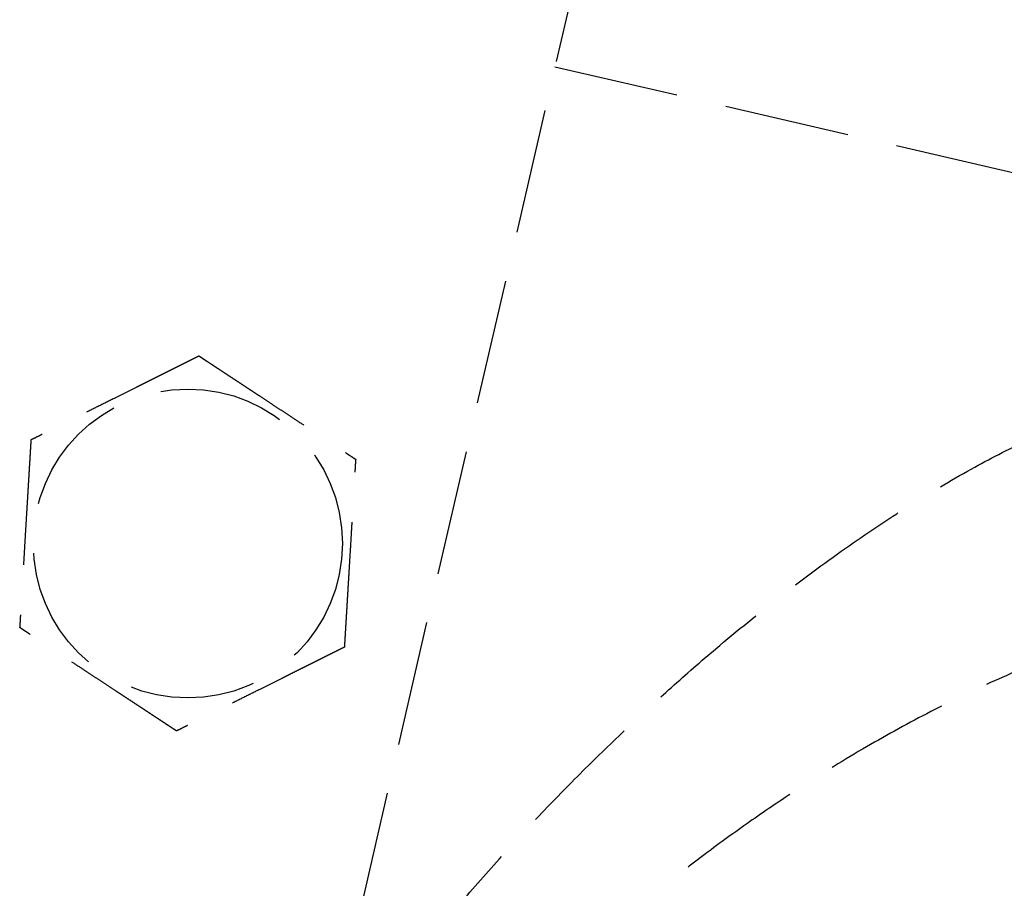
# Model space of a CAD drawing. Header units: millimetres. Extents: x 42975 to 708721, y 118172 to 172014.
# Tile 45 of 256: x 317423 to 317463, y 147733 to 147768. Entities that reach past the tile are written whole.
import ezdxf

# ---------------------------------------------------------------- set-up
doc = ezdxf.new("R2010")
doc.units = ezdxf.units.MM
doc.linetypes.add('ГТО-1 Пунктир', pattern=[7, 5, -2])
doc.layers.add('ГТО-2_Размеры_035', color=2, linetype='Continuous', lineweight=35)
doc.layers.add('ОГОС_Пунктир_025', color=151, linetype='ГТО-1 Пунктир', lineweight=25)

# ---------------------------------------------------------------- blocks, each defined once
blk = doc.blocks.new('ОГСО_Затвор_План')
at = {"layer": 'ОГОС_Пунктир_025'}
for p, q in [((-794.171, 24.424), (-794.171, -127.499)), ((-794.171, 24.424), (-794.171, -127.499)), ((-794.171, -50.791), (-745.796, -50.791))]:
    blk.add_line(p, q, dxfattribs=at)
blk.add_circle((-804.171, -72.647), 6.172, dxfattribs=at)
blk.add_circle((-804.171, -72.647), 6.172, dxfattribs=at)
for points, knots in [([(-794.171, -92.891), (-793.949, -92.298), (-793.505, -91.111), (-792.709, -89.107), (-791.712, -86.908), (-790.532, -84.559), (-789.316, -82.284), (-788.068, -80.09), (-786.773, -77.959), (-785.441, -75.897), (-784.082, -73.911), (-782.498, -71.727), (-780.674, -69.388), (-778.598, -66.953), (-776.509, -64.727), (-774.479, -62.783), (-772.521, -61.117), (-770.649, -59.718), (-768.802, -58.535), (-767.053, -57.62), (-765.413, -56.961), (-763.891, -56.527), (-762.413, -56.279), (-761.065, -56.264), (-759.872, -56.478), (-759.16, -56.671), (-758.805, -56.767)], [0, 0, 0, 0, 1.898616, 3.801613, 6.469484, 9.137686, 11.68676, 14.208002, 16.707782, 19.167525, 21.572008, 23.924071, 27.263007, 30.465971, 33.521179, 36.415817, 38.894024, 41.229827, 43.421795, 45.4677, 47.139931, 48.716447, 50.209036, 51.623466, 52.733201, 53.835967, 53.835967, 53.835967, 53.835967]), ([(-794.171, -92.891), (-793.949, -92.298), (-793.505, -91.111), (-792.709, -89.107), (-791.712, -86.908), (-790.532, -84.559), (-789.316, -82.284), (-788.068, -80.09), (-786.773, -77.959), (-785.441, -75.897), (-784.082, -73.911), (-782.498, -71.727), (-780.674, -69.388), (-778.598, -66.953), (-776.509, -64.727), (-774.479, -62.783), (-772.521, -61.117), (-770.649, -59.718), (-768.802, -58.535), (-767.053, -57.62), (-765.413, -56.961), (-763.891, -56.527), (-762.413, -56.279), (-761.065, -56.264), (-759.872, -56.478), (-759.16, -56.671), (-758.805, -56.767)], [0, 0, 0, 0, 1.898616, 3.801613, 6.469484, 9.137686, 11.68676, 14.208002, 16.707782, 19.167525, 21.572008, 23.924071, 27.263007, 30.465971, 33.521179, 36.415817, 38.894024, 41.229827, 43.421795, 45.4677, 47.139931, 48.716447, 50.209036, 51.623466, 52.733201, 53.835967, 53.835967, 53.835967, 53.835967]), ([(-754.452, -64.718), (-754.591, -64.686), (-754.868, -64.623), (-755.638, -64.475), (-756.808, -64.428), (-758.36, -64.587), (-759.951, -64.868), (-761.669, -65.318), (-763.505, -65.981), (-765.45, -66.87), (-767.413, -67.936), (-769.467, -69.224), (-771.599, -70.749), (-773.798, -72.52), (-775.98, -74.473), (-777.897, -76.365), (-779.563, -78.143), (-780.99, -79.765), (-782.391, -81.46), (-783.757, -83.223), (-785.081, -85.048), (-786.363, -86.944), (-787.594, -88.91), (-788.76, -90.939), (-789.839, -93.01), (-790.749, -94.975), (-791.497, -96.817), (-792.095, -98.517), (-792.591, -100.204), (-792.96, -101.82), (-793.198, -103.353), (-793.313, -104.789), (-793.311, -106.159), (-793.22, -107.113), (-793.129, -107.671), (-793.035, -108.186), (-792.836, -108.991), (-792.442, -110.036), (-791.947, -110.98), (-791.369, -111.802), (-790.725, -112.505), (-790.03, -113.102), (-789.278, -113.612), (-788.355, -114.105), (-787.242, -114.542), (-785.923, -114.871), (-784.539, -115.043), (-783.111, -115.106), (-781.636, -115.108), (-780.543, -114.963), (-779.854, -114.791), (-779.662, -114.74), (-779.565, -114.714)], [0, 0, 0, 0, 0.425582, 0.852627, 2.350605, 3.914508, 5.527437, 7.194503, 9.235632, 11.37393, 13.60582, 15.93114, 18.642302, 21.466313, 24.396031, 27.425042, 29.544311, 31.70333, 33.905394, 36.140152, 38.393127, 40.668379, 43.004855, 45.349108, 47.687416, 50.007554, 51.844621, 53.650111, 55.411229, 57.11583, 58.621013, 60.061587, 61.432151, 62.727361, 62.928633, 63.127959, 64.299066, 65.409939, 66.470047, 67.48952, 68.414346, 69.324664, 70.229634, 71.136409, 72.45841, 73.808015, 75.201862, 76.633637, 78.096004, 79.62483, 79.922824, 80.223462, 80.223462, 80.223462, 80.223462]), ([(-754.452, -64.718), (-754.591, -64.686), (-754.868, -64.623), (-755.638, -64.475), (-756.808, -64.428), (-758.36, -64.587), (-759.951, -64.868), (-761.669, -65.318), (-763.505, -65.981), (-765.45, -66.87), (-767.413, -67.936), (-769.467, -69.224), (-771.599, -70.749), (-773.798, -72.52), (-775.98, -74.473), (-777.897, -76.365), (-779.563, -78.143), (-780.99, -79.765), (-782.391, -81.46), (-783.757, -83.223), (-785.081, -85.048), (-786.363, -86.944), (-787.594, -88.91), (-788.76, -90.939), (-789.839, -93.01), (-790.749, -94.975), (-791.497, -96.817), (-792.095, -98.517), (-792.591, -100.204), (-792.96, -101.82), (-793.198, -103.353), (-793.313, -104.789), (-793.311, -106.159), (-793.22, -107.113), (-793.129, -107.671), (-793.035, -108.186), (-792.836, -108.991), (-792.442, -110.036), (-791.947, -110.98), (-791.369, -111.802), (-790.725, -112.505), (-790.03, -113.102), (-789.278, -113.612), (-788.355, -114.105), (-787.242, -114.542), (-785.923, -114.871), (-784.539, -115.043), (-783.111, -115.106), (-781.636, -115.108), (-780.543, -114.963), (-779.854, -114.791), (-779.662, -114.74), (-779.565, -114.714)], [0, 0, 0, 0, 0.425582, 0.852627, 2.350605, 3.914508, 5.527437, 7.194503, 9.235632, 11.37393, 13.60582, 15.93114, 18.642302, 21.466313, 24.396031, 27.425042, 29.544311, 31.70333, 33.905394, 36.140152, 38.393127, 40.668379, 43.004855, 45.349108, 47.687416, 50.007554, 51.844621, 53.650111, 55.411229, 57.11583, 58.621013, 60.061587, 61.432151, 62.727361, 62.928633, 63.127959, 64.299066, 65.409939, 66.470047, 67.48952, 68.414346, 69.324664, 70.229634, 71.136409, 72.45841, 73.808015, 75.201862, 76.633637, 78.096004, 79.62483, 79.922824, 80.223462, 80.223462, 80.223462, 80.223462]), ([(-805.419, -65.246), (-805.42, -65.247), (-805.422, -65.248), (-805.426, -65.251), (-805.43, -65.255), (-805.436, -65.259), (-805.442, -65.265), (-805.451, -65.272), (-805.461, -65.28), (-805.472, -65.29), (-805.486, -65.301), (-805.5, -65.313), (-805.516, -65.326), (-805.537, -65.343), (-805.564, -65.365), (-805.596, -65.392), (-805.63, -65.42), (-805.665, -65.449), (-805.703, -65.48), (-805.747, -65.517), (-805.8, -65.56), (-805.86, -65.61), (-805.922, -65.662), (-805.986, -65.714), (-806.051, -65.768), (-806.117, -65.823), (-806.212, -65.901), (-806.335, -66.002), (-806.487, -66.128), (-806.64, -66.255), (-806.795, -66.383), (-806.951, -66.512), (-807.108, -66.642), (-807.266, -66.772), (-807.424, -66.903), (-807.651, -67.09), (-807.947, -67.335), (-808.361, -67.678), (-808.825, -68.061), (-809.218, -68.385), (-809.488, -68.609), (-809.637, -68.732), (-809.785, -68.855), (-809.933, -68.976), (-810.079, -69.097), (-810.224, -69.217), (-810.348, -69.32), (-810.453, -69.407), (-810.538, -69.477), (-810.622, -69.546), (-810.692, -69.604), (-810.75, -69.652), (-810.795, -69.69), (-810.84, -69.726), (-810.883, -69.762), (-810.924, -69.796), (-810.964, -69.829), (-810.998, -69.857), (-811.028, -69.881), (-811.052, -69.902), (-811.075, -69.921), (-811.097, -69.938), (-811.117, -69.955), (-811.134, -69.97), (-811.15, -69.982), (-811.163, -69.993), (-811.174, -70.003), (-811.184, -70.011), (-811.192, -70.017), (-811.197, -70.022), (-811.201, -70.025), (-811.203, -70.027), (-811.204, -70.027), (-811.204, -70.027)], [0, 0, 0, 0, 0.004181, 0.008793, 0.01427, 0.021043, 0.029544, 0.040205, 0.053185, 0.068463, 0.085807, 0.104982, 0.125754, 0.147888, 0.186706, 0.228307, 0.272428, 0.318811, 0.367193, 0.417315, 0.492949, 0.571358, 0.652184, 0.735066, 0.819644, 0.905559, 0.992449, 1.187024, 1.384227, 1.58367, 1.784962, 1.987714, 2.191537, 2.396041, 2.600837, 2.805536, 3.279753, 3.752767, 4.418915, 5.086093, 5.27954, 5.472701, 5.665153, 5.856473, 6.046239, 6.234028, 6.419418, 6.531406, 6.641931, 6.750587, 6.856969, 6.916907, 6.975707, 7.033113, 7.088874, 7.142734, 7.194442, 7.243744, 7.27684, 7.30845, 7.338402, 7.366527, 7.392654, 7.416612, 7.435444, 7.452363, 7.467204, 7.479802, 7.489993, 7.497613, 7.502496, 7.504445, 7.505534, 7.505534, 7.505534, 7.505534]), ([(-805.419, -65.246), (-805.42, -65.247), (-805.422, -65.248), (-805.426, -65.251), (-805.43, -65.255), (-805.436, -65.259), (-805.442, -65.265), (-805.451, -65.272), (-805.461, -65.28), (-805.472, -65.29), (-805.486, -65.301), (-805.5, -65.313), (-805.516, -65.326), (-805.537, -65.343), (-805.564, -65.365), (-805.596, -65.392), (-805.63, -65.42), (-805.665, -65.449), (-805.703, -65.48), (-805.747, -65.517), (-805.8, -65.56), (-805.86, -65.61), (-805.922, -65.662), (-805.986, -65.714), (-806.051, -65.768), (-806.117, -65.823), (-806.212, -65.901), (-806.335, -66.002), (-806.487, -66.128), (-806.64, -66.255), (-806.795, -66.383), (-806.951, -66.512), (-807.108, -66.642), (-807.266, -66.772), (-807.424, -66.903), (-807.651, -67.09), (-807.947, -67.335), (-808.361, -67.678), (-808.825, -68.061), (-809.218, -68.385), (-809.488, -68.609), (-809.637, -68.732), (-809.785, -68.855), (-809.933, -68.976), (-810.079, -69.097), (-810.224, -69.217), (-810.348, -69.32), (-810.453, -69.407), (-810.538, -69.477), (-810.622, -69.546), (-810.692, -69.604), (-810.75, -69.652), (-810.795, -69.69), (-810.84, -69.726), (-810.883, -69.762), (-810.924, -69.796), (-810.964, -69.829), (-810.998, -69.857), (-811.028, -69.881), (-811.052, -69.902), (-811.075, -69.921), (-811.097, -69.938), (-811.117, -69.955), (-811.134, -69.97), (-811.15, -69.982), (-811.163, -69.993), (-811.174, -70.003), (-811.184, -70.011), (-811.192, -70.017), (-811.197, -70.022), (-811.201, -70.025), (-811.203, -70.027), (-811.204, -70.027), (-811.204, -70.027)], [0, 0, 0, 0, 0.004181, 0.008793, 0.01427, 0.021043, 0.029544, 0.040205, 0.053185, 0.068463, 0.085807, 0.104982, 0.125754, 0.147888, 0.186706, 0.228307, 0.272428, 0.318811, 0.367193, 0.417315, 0.492949, 0.571358, 0.652184, 0.735066, 0.819644, 0.905559, 0.992449, 1.187024, 1.384227, 1.58367, 1.784962, 1.987714, 2.191537, 2.396041, 2.600837, 2.805536, 3.279753, 3.752767, 4.418915, 5.086093, 5.27954, 5.472701, 5.665153, 5.856473, 6.046239, 6.234028, 6.419418, 6.531406, 6.641931, 6.750587, 6.856969, 6.916907, 6.975707, 7.033113, 7.088874, 7.142734, 7.194442, 7.243744, 7.27684, 7.30845, 7.338402, 7.366527, 7.392654, 7.416612, 7.435444, 7.452363, 7.467204, 7.479802, 7.489993, 7.497613, 7.502496, 7.504445, 7.505534, 7.505534, 7.505534, 7.505534]), ([(-805.419, -65.246), (-805.418, -65.246), (-805.416, -65.247), (-805.412, -65.248), (-805.408, -65.25), (-805.403, -65.252), (-805.396, -65.254), (-805.389, -65.257), (-805.38, -65.26), (-805.37, -65.264), (-805.357, -65.269), (-805.344, -65.274), (-805.329, -65.279), (-805.312, -65.285), (-805.295, -65.292), (-805.274, -65.3), (-805.249, -65.309), (-805.22, -65.32), (-805.19, -65.331), (-805.158, -65.343), (-805.125, -65.355), (-805.091, -65.368), (-805.056, -65.381), (-805.014, -65.397), (-804.964, -65.415), (-804.907, -65.436), (-804.848, -65.458), (-804.788, -65.481), (-804.726, -65.504), (-804.664, -65.527), (-804.601, -65.55), (-804.537, -65.574), (-804.443, -65.609), (-804.319, -65.655), (-804.164, -65.713), (-804.008, -65.771), (-803.85, -65.83), (-803.691, -65.889), (-803.532, -65.949), (-803.371, -66.008), (-803.21, -66.068), (-803.049, -66.128), (-802.888, -66.188), (-802.661, -66.273), (-802.37, -66.381), (-802.015, -66.513), (-801.659, -66.646), (-801.26, -66.794), (-800.817, -66.959), (-800.446, -67.097), (-800.194, -67.191), (-800.059, -67.242), (-799.925, -67.292), (-799.791, -67.341), (-799.659, -67.391), (-799.528, -67.439), (-799.398, -67.488), (-799.287, -67.529), (-799.194, -67.564), (-799.12, -67.591), (-799.046, -67.619), (-798.974, -67.646), (-798.911, -67.669), (-798.859, -67.689), (-798.816, -67.704), (-798.774, -67.72), (-798.734, -67.735), (-798.694, -67.75), (-798.656, -67.764), (-798.62, -67.777), (-798.589, -67.789), (-798.561, -67.799), (-798.539, -67.808), (-798.517, -67.816), (-798.497, -67.823), (-798.478, -67.83), (-798.461, -67.837), (-798.445, -67.843), (-798.432, -67.847), (-798.421, -67.852), (-798.411, -67.855), (-798.403, -67.858), (-798.397, -67.861), (-798.392, -67.863), (-798.388, -67.864), (-798.386, -67.864), (-798.386, -67.865), (-798.385, -67.865)], [0, 0, 0, 0, 0.003644, 0.007565, 0.012039, 0.017342, 0.023751, 0.031542, 0.040992, 0.052263, 0.065303, 0.079956, 0.09607, 0.113491, 0.132065, 0.151638, 0.180998, 0.211963, 0.244421, 0.278263, 0.313376, 0.349652, 0.386978, 0.425245, 0.48486, 0.54621, 0.609124, 0.673429, 0.738954, 0.805527, 0.872976, 0.941128, 1.009812, 1.173358, 1.338701, 1.505634, 1.673948, 1.843436, 2.013891, 2.185105, 2.35687, 2.528978, 2.701223, 2.873396, 3.253791, 3.633182, 4.011936, 4.39042, 4.911076, 5.431733, 5.575875, 5.719734, 5.863041, 6.005527, 6.146922, 6.286958, 6.425365, 6.561874, 6.642691, 6.722515, 6.801133, 6.878332, 6.953898, 7.000475, 7.046162, 7.090799, 7.134226, 7.176284, 7.216812, 7.255651, 7.292641, 7.318033, 7.342281, 7.365283, 7.386938, 7.407143, 7.425797, 7.442797, 7.456035, 7.467878, 7.478238, 7.487024, 7.494145, 7.49951, 7.50303, 7.504634, 7.505531, 7.505531, 7.505531, 7.505531]), ([(-805.419, -65.246), (-805.418, -65.246), (-805.416, -65.247), (-805.412, -65.248), (-805.408, -65.25), (-805.403, -65.252), (-805.396, -65.254), (-805.389, -65.257), (-805.38, -65.26), (-805.37, -65.264), (-805.357, -65.269), (-805.344, -65.274), (-805.329, -65.279), (-805.312, -65.285), (-805.295, -65.292), (-805.274, -65.3), (-805.249, -65.309), (-805.22, -65.32), (-805.19, -65.331), (-805.158, -65.343), (-805.125, -65.355), (-805.091, -65.368), (-805.056, -65.381), (-805.014, -65.397), (-804.964, -65.415), (-804.907, -65.436), (-804.848, -65.458), (-804.788, -65.481), (-804.726, -65.504), (-804.664, -65.527), (-804.601, -65.55), (-804.537, -65.574), (-804.443, -65.609), (-804.319, -65.655), (-804.164, -65.713), (-804.008, -65.771), (-803.85, -65.83), (-803.691, -65.889), (-803.532, -65.949), (-803.371, -66.008), (-803.21, -66.068), (-803.049, -66.128), (-802.888, -66.188), (-802.661, -66.273), (-802.37, -66.381), (-802.015, -66.513), (-801.659, -66.646), (-801.26, -66.794), (-800.817, -66.959), (-800.446, -67.097), (-800.194, -67.191), (-800.059, -67.242), (-799.925, -67.292), (-799.791, -67.341), (-799.659, -67.391), (-799.528, -67.439), (-799.398, -67.488), (-799.287, -67.529), (-799.194, -67.564), (-799.12, -67.591), (-799.046, -67.619), (-798.974, -67.646), (-798.911, -67.669), (-798.859, -67.689), (-798.816, -67.704), (-798.774, -67.72), (-798.734, -67.735), (-798.694, -67.75), (-798.656, -67.764), (-798.62, -67.777), (-798.589, -67.789), (-798.561, -67.799), (-798.539, -67.808), (-798.517, -67.816), (-798.497, -67.823), (-798.478, -67.83), (-798.461, -67.837), (-798.445, -67.843), (-798.432, -67.847), (-798.421, -67.852), (-798.411, -67.855), (-798.403, -67.858), (-798.397, -67.861), (-798.392, -67.863), (-798.388, -67.864), (-798.386, -67.864), (-798.386, -67.865), (-798.385, -67.865)], [0, 0, 0, 0, 0.003644, 0.007565, 0.012039, 0.017342, 0.023751, 0.031542, 0.040992, 0.052263, 0.065303, 0.079956, 0.09607, 0.113491, 0.132065, 0.151638, 0.180998, 0.211963, 0.244421, 0.278263, 0.313376, 0.349652, 0.386978, 0.425245, 0.48486, 0.54621, 0.609124, 0.673429, 0.738954, 0.805527, 0.872976, 0.941128, 1.009812, 1.173358, 1.338701, 1.505634, 1.673948, 1.843436, 2.013891, 2.185105, 2.35687, 2.528978, 2.701223, 2.873396, 3.253791, 3.633182, 4.011936, 4.39042, 4.911076, 5.431733, 5.575875, 5.719734, 5.863041, 6.005527, 6.146922, 6.286958, 6.425365, 6.561874, 6.642691, 6.722515, 6.801133, 6.878332, 6.953898, 7.000475, 7.046162, 7.090799, 7.134226, 7.176284, 7.216812, 7.255651, 7.292641, 7.318033, 7.342281, 7.365283, 7.386938, 7.407143, 7.425797, 7.442797, 7.456035, 7.467878, 7.478238, 7.487024, 7.494145, 7.49951, 7.50303, 7.504634, 7.505531, 7.505531, 7.505531, 7.505531]), ([(-797.137, -75.266), (-797.137, -75.265), (-797.137, -75.262), (-797.138, -75.258), (-797.139, -75.254), (-797.14, -75.248), (-797.141, -75.242), (-797.142, -75.234), (-797.144, -75.225), (-797.146, -75.214), (-797.148, -75.201), (-797.15, -75.186), (-797.153, -75.171), (-797.156, -75.154), (-797.159, -75.135), (-797.163, -75.113), (-797.167, -75.087), (-797.172, -75.056), (-797.178, -75.024), (-797.183, -74.991), (-797.189, -74.956), (-797.195, -74.921), (-797.201, -74.884), (-797.209, -74.839), (-797.218, -74.787), (-797.228, -74.727), (-797.238, -74.665), (-797.249, -74.601), (-797.26, -74.537), (-797.271, -74.471), (-797.282, -74.405), (-797.293, -74.338), (-797.31, -74.239), (-797.332, -74.108), (-797.36, -73.945), (-797.387, -73.781), (-797.415, -73.615), (-797.444, -73.448), (-797.472, -73.28), (-797.5, -73.111), (-797.529, -72.942), (-797.558, -72.772), (-797.586, -72.602), (-797.626, -72.364), (-797.678, -72.058), (-797.741, -71.683), (-797.804, -71.31), (-797.875, -70.89), (-797.954, -70.423), (-798.019, -70.039), (-798.062, -69.783), (-798.083, -69.657), (-798.104, -69.532), (-798.125, -69.407), (-798.146, -69.282), (-798.167, -69.159), (-798.188, -69.036), (-798.208, -68.915), (-798.226, -68.809), (-798.242, -68.716), (-798.255, -68.637), (-798.268, -68.56), (-798.281, -68.484), (-798.292, -68.418), (-798.301, -68.363), (-798.309, -68.318), (-798.316, -68.274), (-798.324, -68.231), (-798.331, -68.19), (-798.337, -68.15), (-798.344, -68.112), (-798.349, -68.079), (-798.354, -68.05), (-798.358, -68.026), (-798.362, -68.004), (-798.366, -67.982), (-798.369, -67.962), (-798.372, -67.944), (-798.375, -67.928), (-798.377, -67.914), (-798.379, -67.902), (-798.381, -67.892), (-798.382, -67.884), (-798.383, -67.877), (-798.384, -67.871), (-798.385, -67.868), (-798.385, -67.866), (-798.385, -67.865), (-798.385, -67.865)], [0, 0, 0, 0, 0.003643, 0.007562, 0.012034, 0.017335, 0.023743, 0.031533, 0.040983, 0.052254, 0.065293, 0.079947, 0.096062, 0.113483, 0.132058, 0.151631, 0.180992, 0.211957, 0.244417, 0.278259, 0.313373, 0.34965, 0.386977, 0.425244, 0.48486, 0.546212, 0.609127, 0.673434, 0.73896, 0.805535, 0.872984, 0.941138, 1.009824, 1.17337, 1.338712, 1.505644, 1.673957, 1.843445, 2.013898, 2.185111, 2.356875, 2.528983, 2.701226, 2.873398, 3.253795, 3.633189, 4.011945, 4.390431, 4.91109, 5.431748, 5.559883, 5.687819, 5.815366, 5.942334, 6.068536, 6.193781, 6.317882, 6.440648, 6.56189, 6.642703, 6.722522, 6.801135, 6.878329, 6.953889, 7.000464, 7.046149, 7.090785, 7.134211, 7.176269, 7.216798, 7.255639, 7.292633, 7.31803, 7.342283, 7.36529, 7.38695, 7.407158, 7.425813, 7.442812, 7.456045, 7.467884, 7.478238, 7.487018, 7.494134, 7.499498, 7.503018, 7.504625, 7.505526, 7.505526, 7.505526, 7.505526]), ([(-797.137, -75.266), (-797.137, -75.265), (-797.137, -75.262), (-797.138, -75.258), (-797.139, -75.254), (-797.14, -75.248), (-797.141, -75.242), (-797.142, -75.234), (-797.144, -75.225), (-797.146, -75.214), (-797.148, -75.201), (-797.15, -75.186), (-797.153, -75.171), (-797.156, -75.154), (-797.159, -75.135), (-797.163, -75.113), (-797.167, -75.087), (-797.172, -75.056), (-797.178, -75.024), (-797.183, -74.991), (-797.189, -74.956), (-797.195, -74.921), (-797.201, -74.884), (-797.209, -74.839), (-797.218, -74.787), (-797.228, -74.727), (-797.238, -74.665), (-797.249, -74.601), (-797.26, -74.537), (-797.271, -74.471), (-797.282, -74.405), (-797.293, -74.338), (-797.31, -74.239), (-797.332, -74.108), (-797.36, -73.945), (-797.387, -73.781), (-797.415, -73.615), (-797.444, -73.448), (-797.472, -73.28), (-797.5, -73.111), (-797.529, -72.942), (-797.558, -72.772), (-797.586, -72.602), (-797.626, -72.364), (-797.678, -72.058), (-797.741, -71.683), (-797.804, -71.31), (-797.875, -70.89), (-797.954, -70.423), (-798.019, -70.039), (-798.062, -69.783), (-798.083, -69.657), (-798.104, -69.532), (-798.125, -69.407), (-798.146, -69.282), (-798.167, -69.159), (-798.188, -69.036), (-798.208, -68.915), (-798.226, -68.809), (-798.242, -68.716), (-798.255, -68.637), (-798.268, -68.56), (-798.281, -68.484), (-798.292, -68.418), (-798.301, -68.363), (-798.309, -68.318), (-798.316, -68.274), (-798.324, -68.231), (-798.331, -68.19), (-798.337, -68.15), (-798.344, -68.112), (-798.349, -68.079), (-798.354, -68.05), (-798.358, -68.026), (-798.362, -68.004), (-798.366, -67.982), (-798.369, -67.962), (-798.372, -67.944), (-798.375, -67.928), (-798.377, -67.914), (-798.379, -67.902), (-798.381, -67.892), (-798.382, -67.884), (-798.383, -67.877), (-798.384, -67.871), (-798.385, -67.868), (-798.385, -67.866), (-798.385, -67.865), (-798.385, -67.865)], [0, 0, 0, 0, 0.003643, 0.007562, 0.012034, 0.017335, 0.023743, 0.031533, 0.040983, 0.052254, 0.065293, 0.079947, 0.096062, 0.113483, 0.132058, 0.151631, 0.180992, 0.211957, 0.244417, 0.278259, 0.313373, 0.34965, 0.386977, 0.425244, 0.48486, 0.546212, 0.609127, 0.673434, 0.73896, 0.805535, 0.872984, 0.941138, 1.009824, 1.17337, 1.338712, 1.505644, 1.673957, 1.843445, 2.013898, 2.185111, 2.356875, 2.528983, 2.701226, 2.873398, 3.253795, 3.633189, 4.011945, 4.390431, 4.91109, 5.431748, 5.559883, 5.687819, 5.815366, 5.942334, 6.068536, 6.193781, 6.317882, 6.440648, 6.56189, 6.642703, 6.722522, 6.801135, 6.878329, 6.953889, 7.000464, 7.046149, 7.090785, 7.134211, 7.176269, 7.216798, 7.255639, 7.292633, 7.31803, 7.342283, 7.36529, 7.38695, 7.407158, 7.425813, 7.442812, 7.456045, 7.467884, 7.478238, 7.487018, 7.494134, 7.499498, 7.503018, 7.504625, 7.505526, 7.505526, 7.505526, 7.505526]), ([(-811.204, -70.027), (-811.204, -70.029), (-811.204, -70.031), (-811.203, -70.035), (-811.202, -70.04), (-811.201, -70.045), (-811.2, -70.051), (-811.199, -70.059), (-811.197, -70.068), (-811.195, -70.08), (-811.193, -70.092), (-811.191, -70.107), (-811.188, -70.123), (-811.185, -70.14), (-811.182, -70.158), (-811.178, -70.18), (-811.174, -70.206), (-811.169, -70.237), (-811.163, -70.269), (-811.158, -70.302), (-811.152, -70.337), (-811.146, -70.373), (-811.14, -70.409), (-811.132, -70.454), (-811.123, -70.506), (-811.113, -70.567), (-811.103, -70.629), (-811.092, -70.692), (-811.081, -70.756), (-811.07, -70.822), (-811.059, -70.888), (-811.048, -70.956), (-811.031, -71.054), (-811.009, -71.185), (-810.981, -71.348), (-810.954, -71.513), (-810.926, -71.678), (-810.898, -71.846), (-810.869, -72.014), (-810.841, -72.182), (-810.812, -72.352), (-810.784, -72.521), (-810.755, -72.691), (-810.715, -72.929), (-810.663, -73.236), (-810.6, -73.61), (-810.537, -73.983), (-810.466, -74.403), (-810.387, -74.87), (-810.322, -75.254), (-810.279, -75.51), (-810.258, -75.636), (-810.237, -75.762), (-810.216, -75.887), (-810.195, -76.011), (-810.174, -76.135), (-810.153, -76.257), (-810.133, -76.378), (-810.115, -76.485), (-810.099, -76.577), (-810.086, -76.656), (-810.073, -76.733), (-810.06, -76.809), (-810.049, -76.875), (-810.04, -76.93), (-810.032, -76.975), (-810.025, -77.019), (-810.018, -77.062), (-810.011, -77.103), (-810.004, -77.143), (-809.997, -77.181), (-809.992, -77.215), (-809.987, -77.243), (-809.983, -77.267), (-809.979, -77.29), (-809.975, -77.311), (-809.972, -77.331), (-809.969, -77.349), (-809.966, -77.365), (-809.964, -77.379), (-809.962, -77.391), (-809.96, -77.401), (-809.959, -77.41), (-809.958, -77.417), (-809.957, -77.422), (-809.956, -77.425), (-809.956, -77.427), (-809.956, -77.428), (-809.956, -77.428)], [0, 0, 0, 0, 0.003643, 0.007562, 0.012034, 0.017335, 0.023743, 0.031533, 0.040983, 0.052254, 0.065293, 0.079946, 0.096061, 0.113482, 0.132057, 0.15163, 0.180991, 0.211956, 0.244415, 0.278258, 0.313372, 0.349648, 0.386975, 0.425242, 0.484856, 0.546205, 0.609117, 0.673421, 0.738944, 0.805515, 0.872961, 0.941111, 1.009793, 1.17334, 1.338684, 1.505618, 1.673934, 1.843425, 2.013882, 2.185098, 2.356865, 2.528976, 2.701223, 2.873398, 3.253788, 3.633174, 4.011923, 4.390401, 4.91106, 5.431718, 5.559854, 5.687789, 5.815336, 5.942305, 6.068506, 6.193751, 6.317852, 6.440618, 6.561861, 6.642679, 6.722503, 6.801122, 6.878322, 6.953889, 7.000466, 7.046153, 7.09079, 7.134217, 7.176275, 7.216803, 7.255642, 7.292632, 7.318023, 7.34227, 7.365272, 7.386926, 7.407131, 7.425783, 7.442782, 7.456019, 7.467862, 7.478222, 7.487007, 7.494128, 7.499495, 7.503018, 7.504625, 7.505526, 7.505526, 7.505526, 7.505526]), ([(-811.204, -70.027), (-811.204, -70.029), (-811.204, -70.031), (-811.203, -70.035), (-811.202, -70.04), (-811.201, -70.045), (-811.2, -70.051), (-811.199, -70.059), (-811.197, -70.068), (-811.195, -70.08), (-811.193, -70.092), (-811.191, -70.107), (-811.188, -70.123), (-811.185, -70.14), (-811.182, -70.158), (-811.178, -70.18), (-811.174, -70.206), (-811.169, -70.237), (-811.163, -70.269), (-811.158, -70.302), (-811.152, -70.337), (-811.146, -70.373), (-811.14, -70.409), (-811.132, -70.454), (-811.123, -70.506), (-811.113, -70.567), (-811.103, -70.629), (-811.092, -70.692), (-811.081, -70.756), (-811.07, -70.822), (-811.059, -70.888), (-811.048, -70.956), (-811.031, -71.054), (-811.009, -71.185), (-810.981, -71.348), (-810.954, -71.513), (-810.926, -71.678), (-810.898, -71.846), (-810.869, -72.014), (-810.841, -72.182), (-810.812, -72.352), (-810.784, -72.521), (-810.755, -72.691), (-810.715, -72.929), (-810.663, -73.236), (-810.6, -73.61), (-810.537, -73.983), (-810.466, -74.403), (-810.387, -74.87), (-810.322, -75.254), (-810.279, -75.51), (-810.258, -75.636), (-810.237, -75.762), (-810.216, -75.887), (-810.195, -76.011), (-810.174, -76.135), (-810.153, -76.257), (-810.133, -76.378), (-810.115, -76.485), (-810.099, -76.577), (-810.086, -76.656), (-810.073, -76.733), (-810.06, -76.809), (-810.049, -76.875), (-810.04, -76.93), (-810.032, -76.975), (-810.025, -77.019), (-810.018, -77.062), (-810.011, -77.103), (-810.004, -77.143), (-809.997, -77.181), (-809.992, -77.215), (-809.987, -77.243), (-809.983, -77.267), (-809.979, -77.29), (-809.975, -77.311), (-809.972, -77.331), (-809.969, -77.349), (-809.966, -77.365), (-809.964, -77.379), (-809.962, -77.391), (-809.96, -77.401), (-809.959, -77.41), (-809.958, -77.417), (-809.957, -77.422), (-809.956, -77.425), (-809.956, -77.427), (-809.956, -77.428), (-809.956, -77.428)], [0, 0, 0, 0, 0.003643, 0.007562, 0.012034, 0.017335, 0.023743, 0.031533, 0.040983, 0.052254, 0.065293, 0.079946, 0.096061, 0.113482, 0.132057, 0.15163, 0.180991, 0.211956, 0.244415, 0.278258, 0.313372, 0.349648, 0.386975, 0.425242, 0.484856, 0.546205, 0.609117, 0.673421, 0.738944, 0.805515, 0.872961, 0.941111, 1.009793, 1.17334, 1.338684, 1.505618, 1.673934, 1.843425, 2.013882, 2.185098, 2.356865, 2.528976, 2.701223, 2.873398, 3.253788, 3.633174, 4.011923, 4.390401, 4.91106, 5.431718, 5.559854, 5.687789, 5.815336, 5.942305, 6.068506, 6.193751, 6.317852, 6.440618, 6.561861, 6.642679, 6.722503, 6.801122, 6.878322, 6.953889, 7.000466, 7.046153, 7.09079, 7.134217, 7.176275, 7.216803, 7.255642, 7.292632, 7.318023, 7.34227, 7.365272, 7.386926, 7.407131, 7.425783, 7.442782, 7.456019, 7.467862, 7.478222, 7.487007, 7.494128, 7.499495, 7.503018, 7.504625, 7.505526, 7.505526, 7.505526, 7.505526]), ([(-797.137, -75.266), (-797.138, -75.267), (-797.14, -75.269), (-797.144, -75.272), (-797.148, -75.275), (-797.153, -75.28), (-797.16, -75.285), (-797.168, -75.292), (-797.178, -75.3), (-797.19, -75.31), (-797.203, -75.321), (-797.218, -75.333), (-797.234, -75.346), (-797.255, -75.364), (-797.281, -75.385), (-797.313, -75.412), (-797.347, -75.44), (-797.383, -75.469), (-797.42, -75.5), (-797.465, -75.537), (-797.517, -75.58), (-797.578, -75.63), (-797.64, -75.682), (-797.704, -75.734), (-797.769, -75.788), (-797.835, -75.843), (-797.929, -75.921), (-798.052, -76.023), (-798.204, -76.148), (-798.358, -76.275), (-798.513, -76.403), (-798.669, -76.532), (-798.826, -76.662), (-798.984, -76.792), (-799.141, -76.923), (-799.369, -77.11), (-799.665, -77.355), (-800.079, -77.698), (-800.543, -78.081), (-800.935, -78.406), (-801.206, -78.629), (-801.355, -78.752), (-801.503, -78.875), (-801.65, -78.997), (-801.797, -79.117), (-801.941, -79.237), (-802.066, -79.34), (-802.171, -79.427), (-802.256, -79.497), (-802.339, -79.566), (-802.41, -79.625), (-802.468, -79.672), (-802.513, -79.71), (-802.557, -79.746), (-802.6, -79.782), (-802.642, -79.816), (-802.682, -79.849), (-802.716, -79.877), (-802.745, -79.902), (-802.77, -79.922), (-802.793, -79.941), (-802.814, -79.959), (-802.834, -79.975), (-802.852, -79.99), (-802.867, -80.003), (-802.88, -80.013), (-802.892, -80.023), (-802.902, -80.031), (-802.909, -80.037), (-802.915, -80.042), (-802.919, -80.045), (-802.921, -80.047), (-802.922, -80.047), (-802.922, -80.048)], [0, 0, 0, 0, 0.004183, 0.008799, 0.014278, 0.021053, 0.029556, 0.040219, 0.053199, 0.068478, 0.085822, 0.104997, 0.125768, 0.147901, 0.186717, 0.228314, 0.272433, 0.318811, 0.367191, 0.417309, 0.492941, 0.57135, 0.652176, 0.735058, 0.819637, 0.905552, 0.992443, 1.187022, 1.384229, 1.583674, 1.784969, 1.987723, 2.191549, 2.396055, 2.600854, 2.805555, 3.279763, 3.752767, 4.418924, 5.086112, 5.27956, 5.472722, 5.665175, 5.856495, 6.046261, 6.234049, 6.419437, 6.531419, 6.641938, 6.75059, 6.856969, 6.916911, 6.975714, 7.033124, 7.088888, 7.142751, 7.194461, 7.243763, 7.276856, 7.308463, 7.338411, 7.366532, 7.392656, 7.416612, 7.435444, 7.452362, 7.467203, 7.479801, 7.489992, 7.497612, 7.502496, 7.504445, 7.505534, 7.505534, 7.505534, 7.505534]), ([(-797.137, -75.266), (-797.138, -75.267), (-797.14, -75.269), (-797.144, -75.272), (-797.148, -75.275), (-797.153, -75.28), (-797.16, -75.285), (-797.168, -75.292), (-797.178, -75.3), (-797.19, -75.31), (-797.203, -75.321), (-797.218, -75.333), (-797.234, -75.346), (-797.255, -75.364), (-797.281, -75.385), (-797.313, -75.412), (-797.347, -75.44), (-797.383, -75.469), (-797.42, -75.5), (-797.465, -75.537), (-797.517, -75.58), (-797.578, -75.63), (-797.64, -75.682), (-797.704, -75.734), (-797.769, -75.788), (-797.835, -75.843), (-797.929, -75.921), (-798.052, -76.023), (-798.204, -76.148), (-798.358, -76.275), (-798.513, -76.403), (-798.669, -76.532), (-798.826, -76.662), (-798.984, -76.792), (-799.141, -76.923), (-799.369, -77.11), (-799.665, -77.355), (-800.079, -77.698), (-800.543, -78.081), (-800.935, -78.406), (-801.206, -78.629), (-801.355, -78.752), (-801.503, -78.875), (-801.65, -78.997), (-801.797, -79.117), (-801.941, -79.237), (-802.066, -79.34), (-802.171, -79.427), (-802.256, -79.497), (-802.339, -79.566), (-802.41, -79.625), (-802.468, -79.672), (-802.513, -79.71), (-802.557, -79.746), (-802.6, -79.782), (-802.642, -79.816), (-802.682, -79.849), (-802.716, -79.877), (-802.745, -79.902), (-802.77, -79.922), (-802.793, -79.941), (-802.814, -79.959), (-802.834, -79.975), (-802.852, -79.99), (-802.867, -80.003), (-802.88, -80.013), (-802.892, -80.023), (-802.902, -80.031), (-802.909, -80.037), (-802.915, -80.042), (-802.919, -80.045), (-802.921, -80.047), (-802.922, -80.047), (-802.922, -80.048)], [0, 0, 0, 0, 0.004183, 0.008799, 0.014278, 0.021053, 0.029556, 0.040219, 0.053199, 0.068478, 0.085822, 0.104997, 0.125768, 0.147901, 0.186717, 0.228314, 0.272433, 0.318811, 0.367191, 0.417309, 0.492941, 0.57135, 0.652176, 0.735058, 0.819637, 0.905552, 0.992443, 1.187022, 1.384229, 1.583674, 1.784969, 1.987723, 2.191549, 2.396055, 2.600854, 2.805555, 3.279763, 3.752767, 4.418924, 5.086112, 5.27956, 5.472722, 5.665175, 5.856495, 6.046261, 6.234049, 6.419437, 6.531419, 6.641938, 6.75059, 6.856969, 6.916911, 6.975714, 7.033124, 7.088888, 7.142751, 7.194461, 7.243763, 7.276856, 7.308463, 7.338411, 7.366532, 7.392656, 7.416612, 7.435444, 7.452362, 7.467203, 7.479801, 7.489992, 7.497612, 7.502496, 7.504445, 7.505534, 7.505534, 7.505534, 7.505534]), ([(-802.922, -80.048), (-802.923, -80.047), (-802.925, -80.046), (-802.929, -80.045), (-802.934, -80.043), (-802.939, -80.041), (-802.945, -80.039), (-802.952, -80.036), (-802.961, -80.033), (-802.971, -80.029), (-802.984, -80.025), (-802.997, -80.02), (-803.012, -80.014), (-803.029, -80.008), (-803.046, -80.001), (-803.067, -79.994), (-803.092, -79.984), (-803.121, -79.973), (-803.151, -79.962), (-803.183, -79.95), (-803.216, -79.938), (-803.25, -79.925), (-803.285, -79.912), (-803.327, -79.897), (-803.377, -79.878), (-803.434, -79.857), (-803.493, -79.835), (-803.553, -79.812), (-803.615, -79.79), (-803.677, -79.766), (-803.74, -79.743), (-803.804, -79.719), (-803.898, -79.684), (-804.022, -79.638), (-804.177, -79.58), (-804.333, -79.522), (-804.491, -79.463), (-804.65, -79.404), (-804.809, -79.345), (-804.97, -79.285), (-805.131, -79.225), (-805.292, -79.165), (-805.453, -79.105), (-805.68, -79.021), (-805.971, -78.912), (-806.327, -78.78), (-806.682, -78.648), (-807.081, -78.499), (-807.524, -78.334), (-807.895, -78.196), (-808.147, -78.102), (-808.282, -78.052), (-808.416, -78.002), (-808.55, -77.952), (-808.682, -77.903), (-808.813, -77.854), (-808.943, -77.806), (-809.054, -77.764), (-809.147, -77.73), (-809.221, -77.702), (-809.295, -77.674), (-809.367, -77.647), (-809.43, -77.624), (-809.482, -77.605), (-809.525, -77.589), (-809.567, -77.573), (-809.607, -77.558), (-809.647, -77.543), (-809.685, -77.529), (-809.721, -77.516), (-809.753, -77.504), (-809.78, -77.494), (-809.802, -77.486), (-809.824, -77.477), (-809.844, -77.47), (-809.863, -77.463), (-809.88, -77.456), (-809.896, -77.451), (-809.909, -77.446), (-809.92, -77.442), (-809.93, -77.438), (-809.938, -77.435), (-809.944, -77.433), (-809.949, -77.431), (-809.953, -77.429), (-809.955, -77.429), (-809.955, -77.429), (-809.956, -77.428)], [0, 0, 0, 0, 0.003646, 0.007568, 0.012043, 0.017347, 0.023757, 0.031549, 0.040999, 0.05227, 0.065308, 0.079961, 0.096074, 0.113494, 0.132066, 0.151638, 0.180997, 0.211961, 0.244419, 0.278261, 0.313375, 0.349651, 0.386978, 0.425245, 0.48486, 0.546211, 0.609125, 0.67343, 0.738955, 0.805528, 0.872976, 0.941128, 1.009812, 1.173359, 1.338703, 1.505637, 1.673953, 1.843443, 2.0139, 2.185115, 2.356882, 2.528992, 2.701239, 2.873413, 3.253806, 3.633194, 4.011946, 4.390427, 4.911083, 5.43174, 5.575882, 5.719742, 5.863049, 6.005535, 6.146931, 6.286967, 6.425374, 6.561884, 6.642701, 6.722524, 6.801142, 6.87834, 6.953905, 7.000481, 7.046166, 7.090802, 7.134228, 7.176285, 7.216812, 7.255651, 7.292641, 7.318034, 7.342283, 7.365287, 7.386944, 7.40715, 7.425806, 7.442807, 7.456046, 7.467891, 7.478251, 7.487036, 7.494156, 7.49952, 7.503036, 7.504637, 7.50553, 7.50553, 7.50553, 7.50553]), ([(-802.922, -80.048), (-802.923, -80.047), (-802.925, -80.046), (-802.929, -80.045), (-802.934, -80.043), (-802.939, -80.041), (-802.945, -80.039), (-802.952, -80.036), (-802.961, -80.033), (-802.971, -80.029), (-802.984, -80.025), (-802.997, -80.02), (-803.012, -80.014), (-803.029, -80.008), (-803.046, -80.001), (-803.067, -79.994), (-803.092, -79.984), (-803.121, -79.973), (-803.151, -79.962), (-803.183, -79.95), (-803.216, -79.938), (-803.25, -79.925), (-803.285, -79.912), (-803.327, -79.897), (-803.377, -79.878), (-803.434, -79.857), (-803.493, -79.835), (-803.553, -79.812), (-803.615, -79.79), (-803.677, -79.766), (-803.74, -79.743), (-803.804, -79.719), (-803.898, -79.684), (-804.022, -79.638), (-804.177, -79.58), (-804.333, -79.522), (-804.491, -79.463), (-804.65, -79.404), (-804.809, -79.345), (-804.97, -79.285), (-805.131, -79.225), (-805.292, -79.165), (-805.453, -79.105), (-805.68, -79.021), (-805.971, -78.912), (-806.327, -78.78), (-806.682, -78.648), (-807.081, -78.499), (-807.524, -78.334), (-807.895, -78.196), (-808.147, -78.102), (-808.282, -78.052), (-808.416, -78.002), (-808.55, -77.952), (-808.682, -77.903), (-808.813, -77.854), (-808.943, -77.806), (-809.054, -77.764), (-809.147, -77.73), (-809.221, -77.702), (-809.295, -77.674), (-809.367, -77.647), (-809.43, -77.624), (-809.482, -77.605), (-809.525, -77.589), (-809.567, -77.573), (-809.607, -77.558), (-809.647, -77.543), (-809.685, -77.529), (-809.721, -77.516), (-809.753, -77.504), (-809.78, -77.494), (-809.802, -77.486), (-809.824, -77.477), (-809.844, -77.47), (-809.863, -77.463), (-809.88, -77.456), (-809.896, -77.451), (-809.909, -77.446), (-809.92, -77.442), (-809.93, -77.438), (-809.938, -77.435), (-809.944, -77.433), (-809.949, -77.431), (-809.953, -77.429), (-809.955, -77.429), (-809.955, -77.429), (-809.956, -77.428)], [0, 0, 0, 0, 0.003646, 0.007568, 0.012043, 0.017347, 0.023757, 0.031549, 0.040999, 0.05227, 0.065308, 0.079961, 0.096074, 0.113494, 0.132066, 0.151638, 0.180997, 0.211961, 0.244419, 0.278261, 0.313375, 0.349651, 0.386978, 0.425245, 0.48486, 0.546211, 0.609125, 0.67343, 0.738955, 0.805528, 0.872976, 0.941128, 1.009812, 1.173359, 1.338703, 1.505637, 1.673953, 1.843443, 2.0139, 2.185115, 2.356882, 2.528992, 2.701239, 2.873413, 3.253806, 3.633194, 4.011946, 4.390427, 4.911083, 5.43174, 5.575882, 5.719742, 5.863049, 6.005535, 6.146931, 6.286967, 6.425374, 6.561884, 6.642701, 6.722524, 6.801142, 6.87834, 6.953905, 7.000481, 7.046166, 7.090802, 7.134228, 7.176285, 7.216812, 7.255651, 7.292641, 7.318034, 7.342283, 7.365287, 7.386944, 7.40715, 7.425806, 7.442807, 7.456046, 7.467891, 7.478251, 7.487036, 7.494156, 7.49952, 7.503036, 7.504637, 7.50553, 7.50553, 7.50553, 7.50553])]:
    blk.add_open_spline(points, degree=3, knots=knots, dxfattribs=at)
blk = doc.blocks.new('A$C1AA538EC')
at = {"layer": 'ГТО-2_Размеры_035', "rotation": 346.9999999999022}
blk.add_blockref('ОГСО_Затвор_План', (-6044.682, -11100.099), dxfattribs=at)

msp = doc.modelspace()

# ---------------------------------------------------------------- block references
at = {"layer": 'ГТО-2_Размеры_035'}
msp.add_blockref('A$C1AA538EC', (324274.631, 158737.105), dxfattribs=at)

doc.saveas('drawing.dxf')
